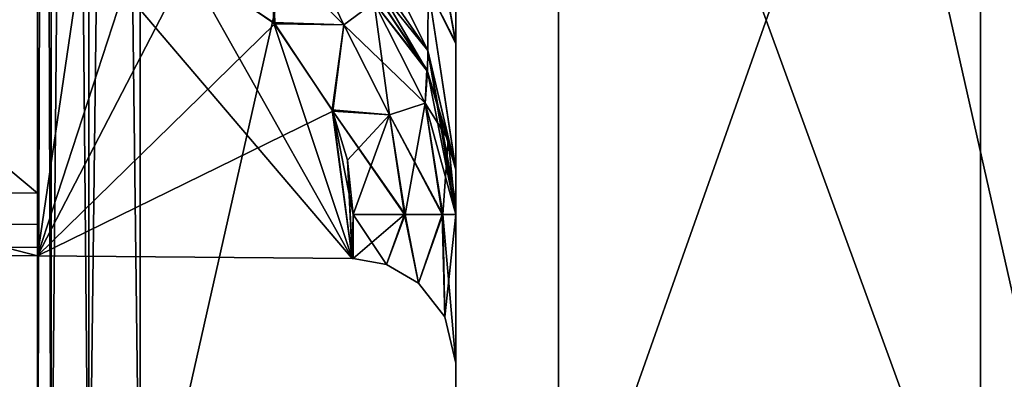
# Model space of a CAD drawing. Header units: millimetres. Extents: x -55 to 150, y -37 to 29.
# Tile 36 of 62: x 99.92 to 104.62, y -12.91 to -11.18. Entities that reach past the tile are written whole.
import ezdxf

# ---------------------------------------------------------------- set-up
doc = ezdxf.new("R2010")
doc.units = ezdxf.units.MM
doc.header["$LTSCALE"] = 81.481481
for name, color, linetype in [('125', 7, 'CONTINUOUS'), ('128', 7, 'CONTINUOUS'), ('137', 7, 'CONTINUOUS'), ('138', 7, 'CONTINUOUS'), ('144', 7, 'CONTINUOUS'), ('145', 7, 'CONTINUOUS'), ('149', 7, 'CONTINUOUS'), ('153', 7, 'CONTINUOUS'), ('154', 7, 'CONTINUOUS'), ('175', 7, 'CONTINUOUS'), ('176', 7, 'CONTINUOUS'), ('178', 7, 'CONTINUOUS'), ('179', 7, 'CONTINUOUS'), ('183', 7, 'CONTINUOUS'), ('184', 7, 'CONTINUOUS'), ('69', 7, 'CONTINUOUS'), ('71', 7, 'CONTINUOUS'), ('72', 7, 'CONTINUOUS'), ('73', 7, 'CONTINUOUS'), ('76', 7, 'CONTINUOUS'), ('80', 7, 'CONTINUOUS'), ('87', 7, 'CONTINUOUS'), ('91', 7, 'CONTINUOUS'), ('95', 7, 'CONTINUOUS')]:
    doc.layers.add(name, color=color, linetype=linetype)

msp = doc.modelspace()

# ---------------------------------------------------------------- linework, layer by layer
at = {"layer": '125', "color": 250, "linetype": 'Continuous', "true_color": 0x2f3335}
for points in [[(100, -12.0142, 13), (81.0782, -11.8491, 12.8349), (81.0773, -11.999, 12.7947), (100, -12.0142, 13)], [(100, -12.1642, 12.9598), (81.0773, -11.999, 12.7947), (81.0773, -12.1089, 12.6847), (100, -12.1642, 12.9598)], [(100, -12.1642, 12.9598), (100, -12.0142, 13), (81.0773, -11.999, 12.7947), (100, -12.1642, 12.9598)], [(100, -12.274, 12.85), (100, -12.1642, 12.9598), (81.0773, -12.1089, 12.6847), (100, -12.274, 12.85)], [(81.0782, -12.149, 12.5349), (100, -12.274, 12.85), (81.0773, -12.1089, 12.6847), (81.0782, -12.149, 12.5349)], [(81.0782, -12.149, 12.5349), (100, -12.3142, 12.7), (100, -12.274, 12.85), (81.0782, -12.149, 12.5349)]]:
    msp.add_3dface(points, dxfattribs=at)
at = {"layer": '128', "color": 250, "linetype": 'Continuous', "true_color": 0x2f3335}
for points in [[(63.9987, -11.7, -12.6858), (100, -12.1642, -12.9598), (63.9986, -11.85, -12.6456), (63.9987, -11.7, -12.6858)], [(100, -12.0142, -13), (100, -12.1642, -12.9598), (63.9987, -11.7, -12.6858), (100, -12.0142, -13)], [(100, -12.1642, -12.9598), (100, -12.274, -12.85), (63.9986, -11.85, -12.6456), (100, -12.1642, -12.9598)], [(63.9986, -11.85, -12.6456), (100, -12.274, -12.85), (63.9991, -11.9599, -12.5357), (63.9986, -11.85, -12.6456)], [(100, -12.274, -12.85), (100, -12.3142, -12.7), (63.9991, -11.9599, -12.5357), (100, -12.274, -12.85)], [(100, -12.3142, -12.7), (64, -12, -12.3858), (63.9991, -11.9599, -12.5357), (100, -12.3142, -12.7)]]:
    msp.add_3dface(points, dxfattribs=at)
at = {"layer": '137', "color": 250, "linetype": 'Continuous', "true_color": 0x2f3335}
for points in [[(101.8608, -11.4218, -5.7164), (101.4788, -10.8492, -10.0018), (101.4744, -10.8448, -5.7115), (101.8608, -11.4218, -5.7164)], [(101.865, -11.432, -10.0018), (101.4788, -10.8492, -10.0018), (101.8608, -11.4218, -5.7164), (101.865, -11.432, -10.0018)], [(101.4788, -10.8492, 10.0018), (101.865, -11.432, 10.0018), (101.4823, -10.8526, 5.7116), (101.4788, -10.8492, 10.0018)], [(101.4823, -10.8526, 5.7116), (101.865, -11.432, 10.0018), (101.8651, -11.4321, 5.7165), (101.4823, -10.8526, 5.7116)], [(101.9639, -11.7571, -5.7177), (101.865, -11.432, -10.0018), (101.8608, -11.4218, -5.7164), (101.9639, -11.7571, -5.7177)], [(102, -12.1159, -5.7182), (101.865, -11.432, -10.0018), (101.9639, -11.7571, -5.7177), (102, -12.1159, -5.7182)], [(102, -12.1159, -5.7182), (102, -12.1159, -10.0018), (101.865, -11.432, -10.0018), (102, -12.1159, -5.7182)], [(101.865, -11.432, 10.0018), (102, -12.1159, 10.0018), (101.8651, -11.4321, 5.7165), (101.865, -11.432, 10.0018)], [(102, -12.1159, 10.0018), (102, -12.1159, 5.7182), (101.8651, -11.4321, 5.7165), (102, -12.1159, 10.0018)]]:
    msp.add_3dface(points, dxfattribs=at)
at = {"layer": '138', "color": 250, "linetype": 'Continuous', "true_color": 0x2f3335}
for points in [[(102, -10.3863, 12.5891), (102, -11.2926, 11.9849), (101.8674, -10.5632, 11.7184), (102, -10.3863, 12.5891)], [(101.4817, -10.7769, 10.4765), (101.4832, -10.56, 10.9056), (101.8666, -11.332, 10.6569), (101.4817, -10.7769, 10.4765)], [(101.8666, -11.332, 10.6569), (101.4832, -10.56, 10.9056), (101.8674, -11.0326, 11.249), (101.8666, -11.332, 10.6569)], [(102, -11.2926, 11.9849), (101.8674, -11.0326, 11.249), (101.8674, -10.5632, 11.7184), (102, -11.2926, 11.9849)], [(101.865, -11.432, 10.0018), (101.4788, -10.8492, 10.0018), (101.4817, -10.7769, 10.4765), (101.865, -11.432, 10.0018)], [(101.865, -11.432, 10.0018), (101.4817, -10.7769, 10.4765), (101.8666, -11.332, 10.6569), (101.865, -11.432, 10.0018)], [(102, -11.8998, 11.0804), (101.8666, -11.332, 10.6569), (101.8674, -11.0326, 11.249), (102, -11.8998, 11.0804)], [(102, -11.2926, 11.9849), (102, -11.8998, 11.0804), (101.8674, -11.0326, 11.249), (102, -11.2926, 11.9849)], [(102, -12.1159, 10.0018), (101.865, -11.432, 10.0018), (101.8666, -11.332, 10.6569), (102, -12.1159, 10.0018)], [(102, -11.8998, 11.0804), (102, -12.0606, 10.5554), (101.8666, -11.332, 10.6569), (102, -11.8998, 11.0804)], [(102, -12.0606, 10.5554), (102, -12.1159, 10.0018), (101.8666, -11.332, 10.6569), (102, -12.0606, 10.5554)]]:
    msp.add_3dface(points, dxfattribs=at)
at = {"layer": '144', "color": 250, "linetype": 'Continuous', "true_color": 0x2f3335}
for points in [[(102, -11.299, -11.9785), (102, -10.3945, -12.5857), (101.8674, -10.5632, -11.7184), (102, -11.299, -11.9785)], [(102, -11.299, -11.9785), (101.8674, -10.5632, -11.7184), (101.8674, -11.0326, -11.249), (102, -11.299, -11.9785)], [(101.4817, -10.7769, -10.4765), (101.4788, -10.8492, -10.0018), (101.8666, -11.332, -10.6569), (101.4817, -10.7769, -10.4765)], [(101.8674, -11.0326, -11.249), (101.4817, -10.7769, -10.4765), (101.8666, -11.332, -10.6569), (101.8674, -11.0326, -11.249)], [(101.4788, -10.8492, -10.0018), (101.865, -11.432, -10.0018), (101.8666, -11.332, -10.6569), (101.4788, -10.8492, -10.0018)], [(102, -11.9033, -11.0722), (101.8674, -11.0326, -11.249), (101.8666, -11.332, -10.6569), (102, -11.9033, -11.0722)], [(102, -11.9033, -11.0722), (102, -11.299, -11.9785), (101.8674, -11.0326, -11.249), (102, -11.9033, -11.0722)], [(101.865, -11.432, -10.0018), (102, -11.9033, -11.0722), (101.8666, -11.332, -10.6569), (101.865, -11.432, -10.0018)], [(102, -12.1159, -10.0018), (102, -11.9033, -11.0722), (101.865, -11.432, -10.0018), (102, -12.1159, -10.0018)]]:
    msp.add_3dface(points, dxfattribs=at)
at = {"layer": '145', "color": 250, "linetype": 'Continuous', "true_color": 0x2f3335}
for points in [[(100, 6, 29.4214), (100, -14, 29.4214), (100.0654, -14, 29.6686), (100, 6, 29.4214)], [(100.0654, 6, 29.6686), (100, 6, 29.4214), (100.0654, -14, 29.6686), (100.0654, 6, 29.6686)], [(100.245, -14, 29.8515), (100.0654, 6, 29.6686), (100.0654, -14, 29.6686), (100.245, -14, 29.8515)], [(100.245, 6, 29.8515), (100.0654, 6, 29.6686), (100.245, -14, 29.8515), (100.245, 6, 29.8515)], [(100.4913, -14, 29.9213), (100.245, 6, 29.8515), (100.245, -14, 29.8515), (100.4913, -14, 29.9213)], [(100.4913, -14, 29.9213), (100.4913, 6, 29.9213), (100.245, 6, 29.8515), (100.4913, -14, 29.9213)]]:
    msp.add_3dface(points, dxfattribs=at)
at = {"layer": '149', "color": 250, "linetype": 'Continuous', "true_color": 0x2f3335}
for points in [[(100, -14, -29.4214), (100, 6, -29.4214), (100.0654, 6, -29.6686), (100, -14, -29.4214)], [(100.0654, -14, -29.6686), (100, -14, -29.4214), (100.0654, 6, -29.6686), (100.0654, -14, -29.6686)], [(100.245, -14, -29.8515), (100.0654, -14, -29.6686), (100.245, 6, -29.8515), (100.245, -14, -29.8515)], [(100.245, 6, -29.8515), (100.0654, -14, -29.6686), (100.0654, 6, -29.6686), (100.245, 6, -29.8515)], [(100.4913, 6, -29.9213), (100.4913, -14, -29.9213), (100.245, -14, -29.8515), (100.4913, 6, -29.9213)], [(100.4913, 6, -29.9213), (100.245, -14, -29.8515), (100.245, 6, -29.8515), (100.4913, 6, -29.9213)]]:
    msp.add_3dface(points, dxfattribs=at)
at = {"layer": '153', "color": 250, "linetype": 'Continuous', "true_color": 0x2f3335}
for points in [[(100, -12.3142, 5.192), (101.5044, -12.3273, 5.2183), (101.5044, -12.3273, -5.2183), (100, -12.3142, 5.192)], [(100, -12.3142, -5.192), (100, -12.3142, 5.192), (101.5044, -12.3273, -5.2183), (100, -12.3142, -5.192)]]:
    msp.add_3dface(points, dxfattribs=at)
at = {"layer": '154', "color": 250, "linetype": 'Continuous', "true_color": 0x2f3335}
for points in [[(101.5044, -12.3273, -5.2183), (101.5065, -12.3273, 5.2183), (101.5065, -12.3273, -5.2183), (101.5044, -12.3273, -5.2183)], [(101.5044, -12.3273, -5.2183), (101.5044, -12.3273, 5.2183), (101.5065, -12.3273, 5.2183), (101.5044, -12.3273, -5.2183)], [(101.5065, -12.3273, 5.2183), (101.5087, -12.3274, 5.2183), (101.5065, -12.3273, -5.2183), (101.5065, -12.3273, 5.2183)], [(101.5065, -12.3273, -5.2183), (101.5087, -12.3274, 5.2183), (101.5087, -12.3274, -5.2183), (101.5065, -12.3273, -5.2183)], [(101.5087, -12.3274, 5.2183), (101.6682, -12.3564, 5.2474), (101.5087, -12.3274, -5.2183), (101.5087, -12.3274, 5.2183)], [(101.5087, -12.3274, -5.2183), (101.6682, -12.3564, 5.2474), (101.6682, -12.3564, -5.2474), (101.5087, -12.3274, -5.2183)], [(101.6682, -12.3564, 5.2474), (101.8214, -12.4443, 5.3353), (101.6682, -12.3564, -5.2474), (101.6682, -12.3564, 5.2474)], [(101.6682, -12.3564, -5.2474), (101.8214, -12.4443, 5.3353), (101.8214, -12.4443, -5.3353), (101.6682, -12.3564, -5.2474)], [(101.8214, -12.4443, 5.3353), (101.9481, -12.6054, 5.4964), (101.8214, -12.4443, -5.3353), (101.8214, -12.4443, 5.3353)], [(101.8214, -12.4443, -5.3353), (101.9481, -12.6054, 5.4964), (101.9481, -12.6054, -5.4964), (101.8214, -12.4443, -5.3353)], [(101.9481, -12.6054, 5.4964), (102, -12.8273, 5.7183), (101.9481, -12.6054, -5.4964), (101.9481, -12.6054, 5.4964)], [(102, -12.8273, 5.7183), (102, -12.8273, -5.7183), (101.9481, -12.6054, -5.4964), (102, -12.8273, 5.7183)]]:
    msp.add_3dface(points, dxfattribs=at)
at = {"layer": '175', "color": 250, "linetype": 'Continuous', "true_color": 0x2f3335}
for points in [[(93.9995, -12.2618, -5.0873), (100, -12.3142, -5.192), (94.0126, -10.7619, -5.0873), (93.9995, -12.2618, -5.0873)], [(94.0126, -10.7619, -5.0873), (100, -12.3142, -5.192), (100.2201, -10.816, -5.1956), (94.0126, -10.7619, -5.0873)], [(100, -12.3142, -5.192), (101.5044, -12.3273, -5.2183), (100.2201, -10.816, -5.1956), (100, -12.3142, -5.192)], [(100.2201, -10.816, -5.1956), (101.5044, -12.3273, -5.2183), (100.7131, -10.9178, -5.2042), (100.2201, -10.816, -5.1956)], [(100.7131, -10.9178, -5.2042), (101.5044, -12.3273, -5.2183), (101.1291, -11.1979, -5.2115), (100.7131, -10.9178, -5.2042)], [(101.1291, -11.1979, -5.2115), (101.5044, -12.3273, -5.2183), (101.4082, -11.6147, -5.2165), (101.1291, -11.1979, -5.2115)], [(101.4082, -11.6147, -5.2165), (101.5044, -12.3273, -5.2183), (101.4826, -11.8568, -5.2178), (101.4082, -11.6147, -5.2165)], [(101.4826, -11.8568, -5.2178), (101.5065, -12.3273, -5.2183), (101.5087, -12.116, -5.2183), (101.4826, -11.8568, -5.2178)], [(101.5044, -12.3273, -5.2183), (101.5065, -12.3273, -5.2183), (101.4826, -11.8568, -5.2178), (101.5044, -12.3273, -5.2183)], [(101.5065, -12.3273, -5.2183), (101.5087, -12.3274, -5.2183), (101.5087, -12.116, -5.2183), (101.5065, -12.3273, -5.2183)]]:
    msp.add_3dface(points, dxfattribs=at)
at = {"layer": '176', "color": 250, "linetype": 'Continuous', "true_color": 0x2f3335}
for points in [[(100.2201, -10.816, 5.1956), (93.9995, -12.2618, 5.0873), (94.0126, -10.7619, 5.0873), (100.2201, -10.816, 5.1956)], [(100, -12.3142, 5.192), (93.9995, -12.2618, 5.0873), (100.2201, -10.816, 5.1956), (100, -12.3142, 5.192)], [(100.479, -10.8444, 5.2001), (100, -12.3142, 5.192), (100.2201, -10.816, 5.1956), (100.479, -10.8444, 5.2001)], [(100.7204, -10.9209, 5.2044), (100, -12.3142, 5.192), (100.479, -10.8444, 5.2001), (100.7204, -10.9209, 5.2044)], [(101.1348, -11.2036, 5.2116), (100, -12.3142, 5.192), (100.7204, -10.9209, 5.2044), (101.1348, -11.2036, 5.2116)], [(101.4113, -11.6221, 5.2165), (100, -12.3142, 5.192), (101.1348, -11.2036, 5.2116), (101.4113, -11.6221, 5.2165)], [(101.5044, -12.3273, 5.2183), (100, -12.3142, 5.192), (101.4113, -11.6221, 5.2165), (101.5044, -12.3273, 5.2183)], [(101.5087, -12.116, 5.2183), (101.5044, -12.3273, 5.2183), (101.4113, -11.6221, 5.2165), (101.5087, -12.116, 5.2183)], [(101.5065, -12.3273, 5.2183), (101.5044, -12.3273, 5.2183), (101.5087, -12.116, 5.2183), (101.5065, -12.3273, 5.2183)], [(101.5087, -12.3274, 5.2183), (101.5065, -12.3273, 5.2183), (101.5087, -12.116, 5.2183), (101.5087, -12.3274, 5.2183)]]:
    msp.add_3dface(points, dxfattribs=at)
at = {"layer": '178', "color": 250, "linetype": 'Continuous', "true_color": 0x2f3335}
for points in [[(101.5087, -12.3274, -5.2183), (101.6682, -12.3564, -5.2474), (101.5087, -12.116, -5.2183), (101.5087, -12.3274, -5.2183)], [(101.5087, -12.116, -5.2183), (101.6682, -12.3564, -5.2474), (101.755, -12.116, -5.2882), (101.5087, -12.116, -5.2183)], [(101.6682, -12.3564, -5.2474), (101.8214, -12.4443, -5.3353), (101.755, -12.116, -5.2882), (101.6682, -12.3564, -5.2474)], [(101.755, -12.116, -5.2882), (101.8214, -12.4443, -5.3353), (101.7573, -12.116, -5.2895), (101.755, -12.116, -5.2882)], [(101.7573, -12.116, -5.2895), (101.8214, -12.4443, -5.3353), (101.9345, -12.1159, -5.4708), (101.7573, -12.116, -5.2895)], [(101.8214, -12.4443, -5.3353), (101.9481, -12.6054, -5.4964), (101.9345, -12.1159, -5.4708), (101.8214, -12.4443, -5.3353)], [(101.9345, -12.1159, -5.4708), (101.9481, -12.6054, -5.4964), (101.9373, -12.1159, -5.4758), (101.9345, -12.1159, -5.4708)], [(102, -12.8273, -5.7183), (102, -12.1159, -5.7182), (101.9373, -12.1159, -5.4758), (102, -12.8273, -5.7183)], [(101.9481, -12.6054, -5.4964), (102, -12.8273, -5.7183), (101.9373, -12.1159, -5.4758), (101.9481, -12.6054, -5.4964)]]:
    msp.add_3dface(points, dxfattribs=at)
at = {"layer": '179', "color": 250, "linetype": 'Continuous', "true_color": 0x2f3335}
for points in [[(101.4645, -11.2094, -5.2843), (101.2302, -10.7192, -5.4633), (101.125, -10.8669, -5.2783), (101.4645, -11.2094, -5.2843)], [(101.6098, -11.1021, -5.47), (101.2302, -10.7192, -5.4633), (101.4645, -11.2094, -5.2843), (101.6098, -11.1021, -5.47)], [(100.7131, -10.9178, -5.2042), (101.1291, -11.1979, -5.2115), (101.125, -10.8669, -5.2783), (100.7131, -10.9178, -5.2042)], [(101.1291, -11.1979, -5.2115), (101.4645, -11.2094, -5.2843), (101.125, -10.8669, -5.2783), (101.1291, -11.1979, -5.2115)], [(101.8608, -11.4218, -5.7164), (101.4744, -10.8448, -5.7115), (101.6098, -11.1021, -5.47), (101.8608, -11.4218, -5.7164)], [(101.6823, -11.6396, -5.2881), (101.6098, -11.1021, -5.47), (101.4645, -11.2094, -5.2843), (101.6823, -11.6396, -5.2881)], [(101.8534, -11.5832, -5.4743), (101.6098, -11.1021, -5.47), (101.6823, -11.6396, -5.2881), (101.8534, -11.5832, -5.4743)], [(101.8534, -11.5832, -5.4743), (101.8608, -11.4218, -5.7164), (101.6098, -11.1021, -5.47), (101.8534, -11.5832, -5.4743)], [(101.1291, -11.1979, -5.2115), (101.4082, -11.6147, -5.2165), (101.4645, -11.2094, -5.2843), (101.1291, -11.1979, -5.2115)], [(101.4082, -11.6147, -5.2165), (101.6823, -11.6396, -5.2881), (101.4645, -11.2094, -5.2843), (101.4082, -11.6147, -5.2165)], [(101.9639, -11.7571, -5.7177), (101.8608, -11.4218, -5.7164), (101.8534, -11.5832, -5.4743), (101.9639, -11.7571, -5.7177)], [(101.4082, -11.6147, -5.2165), (101.4826, -11.8568, -5.2178), (101.6823, -11.6396, -5.2881), (101.4082, -11.6147, -5.2165)], [(101.7573, -12.116, -5.2895), (101.8534, -11.5832, -5.4743), (101.6823, -11.6396, -5.2881), (101.7573, -12.116, -5.2895)], [(101.7573, -12.116, -5.2895), (101.9345, -12.1159, -5.4708), (101.8534, -11.5832, -5.4743), (101.7573, -12.116, -5.2895)], [(101.9345, -12.1159, -5.4708), (101.9373, -12.1159, -5.4758), (101.8534, -11.5832, -5.4743), (101.9345, -12.1159, -5.4708)], [(101.9373, -12.1159, -5.4758), (101.9639, -11.7571, -5.7177), (101.8534, -11.5832, -5.4743), (101.9373, -12.1159, -5.4758)], [(101.4826, -11.8568, -5.2178), (101.5087, -12.116, -5.2183), (101.6823, -11.6396, -5.2881), (101.4826, -11.8568, -5.2178)], [(101.5087, -12.116, -5.2183), (101.755, -12.116, -5.2882), (101.6823, -11.6396, -5.2881), (101.5087, -12.116, -5.2183)], [(101.755, -12.116, -5.2882), (101.7573, -12.116, -5.2895), (101.6823, -11.6396, -5.2881), (101.755, -12.116, -5.2882)], [(102, -12.1159, -5.7182), (101.9639, -11.7571, -5.7177), (101.9373, -12.1159, -5.4758), (102, -12.1159, -5.7182)]]:
    msp.add_3dface(points, dxfattribs=at)
at = {"layer": '183', "color": 250, "linetype": 'Continuous', "true_color": 0x2f3335}
for points in [[(101.1348, -11.2036, 5.2116), (100.7204, -10.9209, 5.2044), (101.125, -10.8669, 5.2783), (101.1348, -11.2036, 5.2116)], [(101.125, -10.8669, 5.2783), (101.6098, -11.1021, 5.47), (101.4645, -11.2094, 5.2843), (101.125, -10.8669, 5.2783)], [(101.1348, -11.2036, 5.2116), (101.125, -10.8669, 5.2783), (101.4645, -11.2094, 5.2843), (101.1348, -11.2036, 5.2116)], [(101.4823, -10.8526, 5.7116), (101.8651, -11.4321, 5.7165), (101.6098, -11.1021, 5.47), (101.4823, -10.8526, 5.7116)], [(101.6098, -11.1021, 5.47), (101.8534, -11.5832, 5.4743), (101.4645, -11.2094, 5.2843), (101.6098, -11.1021, 5.47)], [(101.6098, -11.1021, 5.47), (101.8651, -11.4321, 5.7165), (101.8534, -11.5832, 5.4743), (101.6098, -11.1021, 5.47)], [(101.4113, -11.6221, 5.2165), (101.1348, -11.2036, 5.2116), (101.4645, -11.2094, 5.2843), (101.4113, -11.6221, 5.2165)], [(101.4113, -11.6221, 5.2165), (101.4645, -11.2094, 5.2843), (101.6823, -11.6396, 5.2881), (101.4113, -11.6221, 5.2165)], [(101.4645, -11.2094, 5.2843), (101.8534, -11.5832, 5.4743), (101.6823, -11.6396, 5.2881), (101.4645, -11.2094, 5.2843)], [(101.8651, -11.4321, 5.7165), (102, -12.1159, 5.7182), (101.8534, -11.5832, 5.4743), (101.8651, -11.4321, 5.7165)], [(101.4113, -11.6221, 5.2165), (101.6823, -11.6396, 5.2881), (101.7573, -12.116, 5.2895), (101.4113, -11.6221, 5.2165)], [(101.5087, -12.116, 5.2183), (101.4113, -11.6221, 5.2165), (101.755, -12.116, 5.2882), (101.5087, -12.116, 5.2183)], [(101.4113, -11.6221, 5.2165), (101.7573, -12.116, 5.2895), (101.755, -12.116, 5.2882), (101.4113, -11.6221, 5.2165)], [(101.8534, -11.5832, 5.4743), (101.9373, -12.1159, 5.4758), (101.6823, -11.6396, 5.2881), (101.8534, -11.5832, 5.4743)], [(101.8534, -11.5832, 5.4743), (102, -12.1159, 5.7182), (101.9373, -12.1159, 5.4758), (101.8534, -11.5832, 5.4743)], [(101.6823, -11.6396, 5.2881), (101.9373, -12.1159, 5.4758), (101.9345, -12.1159, 5.4708), (101.6823, -11.6396, 5.2881)], [(101.7573, -12.116, 5.2895), (101.6823, -11.6396, 5.2881), (101.9345, -12.1159, 5.4708), (101.7573, -12.116, 5.2895)]]:
    msp.add_3dface(points, dxfattribs=at)
at = {"layer": '184', "color": 250, "linetype": 'Continuous', "true_color": 0x2f3335}
for points in [[(101.6682, -12.3564, 5.2474), (101.5087, -12.3274, 5.2183), (101.755, -12.116, 5.2882), (101.6682, -12.3564, 5.2474)], [(101.5087, -12.3274, 5.2183), (101.5087, -12.116, 5.2183), (101.755, -12.116, 5.2882), (101.5087, -12.3274, 5.2183)], [(101.7573, -12.116, 5.2895), (101.6682, -12.3564, 5.2474), (101.755, -12.116, 5.2882), (101.7573, -12.116, 5.2895)], [(101.8214, -12.4443, 5.3353), (101.6682, -12.3564, 5.2474), (101.7573, -12.116, 5.2895), (101.8214, -12.4443, 5.3353)], [(101.8214, -12.4443, 5.3353), (101.7573, -12.116, 5.2895), (101.9345, -12.1159, 5.4708), (101.8214, -12.4443, 5.3353)], [(101.9373, -12.1159, 5.4758), (101.8214, -12.4443, 5.3353), (101.9345, -12.1159, 5.4708), (101.9373, -12.1159, 5.4758)], [(101.9481, -12.6054, 5.4964), (101.8214, -12.4443, 5.3353), (101.9373, -12.1159, 5.4758), (101.9481, -12.6054, 5.4964)], [(102, -12.1159, 5.7182), (101.9481, -12.6054, 5.4964), (101.9373, -12.1159, 5.4758), (102, -12.1159, 5.7182)], [(102, -12.1159, 5.7182), (102, -12.8273, 5.7183), (101.9481, -12.6054, 5.4964), (102, -12.1159, 5.7182)]]:
    msp.add_3dface(points, dxfattribs=at)
at = {"layer": '69', "color": 250, "linetype": 'Continuous', "true_color": 0x2f3335}
for points in [[(64, -12, -12.3858), (100, -12.3142, -12.7), (64, -12, -0.8), (64, -12, -12.3858)], [(64, -12, -0.8), (100, -12.3142, -12.7), (72.9952, -12.0785, -0.8), (64, -12, -0.8)], [(72.9952, -12.0785, -0.8), (100, -12.3142, -12.7), (72.9987, -12.0785, -0.8), (72.9952, -12.0785, -0.8)], [(72.9987, -12.0785, -0.8), (100, -12.3142, -12.7), (73.0022, -12.0786, -0.8), (72.9987, -12.0785, -0.8)], [(73.0022, -12.0786, -0.8), (100, -12.3142, -12.7), (81.0782, -12.149, -0.7295), (73.0022, -12.0786, -0.8)], [(81.0782, -12.149, 12.5349), (100, -12.3142, 5.192), (100, -12.3142, 12.7), (81.0782, -12.149, 12.5349)], [(93.9995, -12.2618, 5.0873), (100, -12.3142, 5.192), (81.0782, -12.149, 12.5349), (93.9995, -12.2618, 5.0873)], [(100, -12.3142, -12.7), (90.7802, -12.2337, -3.8658), (81.0782, -12.149, -0.7295), (100, -12.3142, -12.7)], [(92.2834, -12.2468, -4.7571), (90.7802, -12.2337, -3.8658), (100, -12.3142, -12.7), (92.2834, -12.2468, -4.7571)], [(93.9995, -12.2618, -5.0873), (92.2834, -12.2468, -4.7571), (100, -12.3142, -12.7), (93.9995, -12.2618, -5.0873)], [(100, -12.3142, -5.192), (93.9995, -12.2618, -5.0873), (100, -12.3142, -12.7), (100, -12.3142, -5.192)]]:
    msp.add_3dface(points, dxfattribs=at)
at = {"layer": '71', "color": 250, "linetype": 'Continuous', "true_color": 0x2f3335}
for points in [[(100, 10.4214, -25), (100, -0.7391, -19.1677), (100, -12.0142, -13), (100, 10.4214, -25)], [(100, 4.0142, -13), (100, 10.4214, -25), (100, -12.0142, -13), (100, 4.0142, -13)], [(100, 10.0849, 26.6918), (100, -17.6763, 27.4563), (100, 9.6763, 27.4563), (100, 10.0849, 26.6918)], [(100, -4, 26.9125), (100, -17.6763, 27.4563), (100, 10.0849, 26.6918), (100, -4, 26.9125)], [(100, -17.6763, -27.4563), (100, -18.0849, -26.6918), (100, 9.6763, -27.4563), (100, -17.6763, -27.4563)], [(100, 9.1264, -28.1264), (100, -17.6763, -27.4563), (100, 9.6763, -27.4563), (100, 9.1264, -28.1264)], [(100, -18.0849, -26.6918), (100, -4, -26.9125), (100, 9.6763, -27.4563), (100, -18.0849, -26.6918)], [(100, 9.6763, 27.4563), (100, -17.1264, 28.1264), (100, 9.1264, 28.1264), (100, 9.6763, 27.4563)], [(100, -17.6763, 27.4563), (100, -17.1264, 28.1264), (100, 9.6763, 27.4563), (100, -17.6763, 27.4563)], [(100, -17.1264, -28.1264), (100, -17.6763, -27.4563), (100, 9.1264, -28.1264), (100, -17.1264, -28.1264)], [(100, 8.4563, -28.6763), (100, -17.1264, -28.1264), (100, 9.1264, -28.1264), (100, 8.4563, -28.6763)], [(100, -17.1264, 28.1264), (100, -16.4563, 28.6763), (100, 9.1264, 28.1264), (100, -17.1264, 28.1264)], [(100, 9.1264, 28.1264), (100, -16.4563, 28.6763), (100, 8.4563, 28.6763), (100, 9.1264, 28.1264)], [(100, 7.6918, -29.0849), (100, -16.4563, -28.6763), (100, 8.4563, -28.6763), (100, 7.6918, -29.0849)], [(100, -16.4563, -28.6763), (100, -17.1264, -28.1264), (100, 8.4563, -28.6763), (100, -16.4563, -28.6763)], [(100, 8.4563, 28.6763), (100, -15.6918, 29.0849), (100, 7.6918, 29.0849), (100, 8.4563, 28.6763)], [(100, -16.4563, 28.6763), (100, -15.6918, 29.0849), (100, 8.4563, 28.6763), (100, -16.4563, 28.6763)], [(100, 6.8624, -29.3365), (100, -15.6918, -29.0849), (100, 7.6918, -29.0849), (100, 6.8624, -29.3365)], [(100, -15.6918, -29.0849), (100, -16.4563, -28.6763), (100, 7.6918, -29.0849), (100, -15.6918, -29.0849)], [(100, -15.6918, 29.0849), (100, -14.8624, 29.3365), (100, 7.6918, 29.0849), (100, -15.6918, 29.0849)], [(100, 7.6918, 29.0849), (100, -14.8624, 29.3365), (100, 6.8624, 29.3365), (100, 7.6918, 29.0849)], [(100, -14.8624, -29.3365), (100, -15.6918, -29.0849), (100, 6.8624, -29.3365), (100, -14.8624, -29.3365)], [(100, 6, -29.4214), (100, -14.8624, -29.3365), (100, 6.8624, -29.3365), (100, 6, -29.4214)], [(100, -14, 29.4214), (100, 6, 29.4214), (100, 6.8624, 29.3365), (100, -14, 29.4214)], [(100, -14.8624, 29.3365), (100, -14, 29.4214), (100, 6.8624, 29.3365), (100, -14.8624, 29.3365)], [(100, -14, -29.4214), (100, -14.8624, -29.3365), (100, 6, -29.4214), (100, -14, -29.4214)], [(100, -12.0142, 13), (100, -18.4214, 25), (100, 4.0142, 13), (100, -12.0142, 13)], [(100, -18.4214, 25), (100, -7.2609, 19.1677), (100, 4.0142, 13), (100, -18.4214, 25)], [(100, -0.7391, -19.1677), (100, -2.2572, -19.0078), (100, -12.0142, -13), (100, -0.7391, -19.1677)], [(100, -12.0142, -13), (100, -2.2572, -19.0078), (100, -12.1642, -12.9598), (100, -12.0142, -13)], [(100, -2.2572, -19.0078), (100, -5.7428, -19.0078), (100, -12.1642, -12.9598), (100, -2.2572, -19.0078)], [(100, -6.4572, -26.8001), (100, -4, -26.9125), (100, -18.0849, -26.6918), (100, -6.4572, -26.8001)], [(100, -4, 26.9125), (100, -6.4572, 26.8001), (100, -17.6763, 27.4563), (100, -4, 26.9125)], [(100, -5.7428, -19.0078), (100, -7.2609, -19.1677), (100, -12.1642, -12.9598), (100, -5.7428, -19.0078)], [(100, -7.921, -26.3668), (100, -6.4572, -26.8001), (100, -18.0849, -26.6918), (100, -7.921, -26.3668)], [(100, -6.4572, 26.8001), (100, -7.921, 26.3668), (100, -18.0849, 26.6918), (100, -6.4572, 26.8001)], [(100, -17.6763, 27.4563), (100, -6.4572, 26.8001), (100, -18.0849, 26.6918), (100, -17.6763, 27.4563)], [(100, -7.2609, -19.1677), (100, -8.6024, -19.8964), (100, -12.274, -12.85), (100, -7.2609, -19.1677)], [(100, -12.1642, -12.9598), (100, -7.2609, -19.1677), (100, -12.274, -12.85), (100, -12.1642, -12.9598)], [(100, -8.6024, 19.8964), (100, -7.2609, 19.1677), (100, -18.4214, 25), (100, -8.6024, 19.8964)], [(100, -18.3365, -25.8624), (100, -7.921, -26.3668), (100, -18.0849, -26.6918), (100, -18.3365, -25.8624)], [(100, -9.1076, -25.4063), (100, -7.921, -26.3668), (100, -18.3365, -25.8624), (100, -9.1076, -25.4063)], [(100, -18.0849, 26.6918), (100, -7.921, 26.3668), (100, -18.3365, 25.8624), (100, -18.0849, 26.6918)], [(100, -7.921, 26.3668), (100, -9.1076, 25.4063), (100, -18.3365, 25.8624), (100, -7.921, 26.3668)], [(100, -8.6024, -19.8964), (100, -9.5628, -21.0829), (100, -12.274, -12.85), (100, -8.6024, -19.8964)], [(100, -9.5628, 21.0829), (100, -8.6024, 19.8964), (100, -18.4214, 25), (100, -9.5628, 21.0829)], [(100, -18.4214, -25), (100, -9.1076, -25.4063), (100, -18.3365, -25.8624), (100, -18.4214, -25)], [(100, -9.8363, -24.0649), (100, -9.1076, -25.4063), (100, -18.4214, -25), (100, -9.8363, -24.0649)], [(100, -18.3365, 25.8624), (100, -9.1076, 25.4063), (100, -18.4214, 25), (100, -18.3365, 25.8624)], [(100, -9.1076, 25.4063), (100, -9.8363, 24.0649), (100, -18.4214, 25), (100, -9.1076, 25.4063)], [(100, -9.5628, -21.0829), (100, -9.9961, -22.5467), (100, -12.274, -12.85), (100, -9.5628, -21.0829)], [(100, -9.9961, 22.5467), (100, -9.5628, 21.0829), (100, -18.4214, 25), (100, -9.9961, 22.5467)], [(100, -9.8363, 24.0649), (100, -9.9961, 22.5467), (100, -18.4214, 25), (100, -9.8363, 24.0649)], [(100, -9.8363, -24.0649), (100, -12.3142, -12.7), (100, -9.9961, -22.5467), (100, -9.8363, -24.0649)], [(100, -12.3142, -12.7), (100, -9.8363, -24.0649), (100, -18.4214, -25), (100, -12.3142, -12.7)], [(100, -9.9961, -22.5467), (100, -12.3142, -12.7), (100, -12.274, -12.85), (100, -9.9961, -22.5467)], [(100, -12.1642, 12.9598), (100, -18.4214, 25), (100, -12.0142, 13), (100, -12.1642, 12.9598)], [(100, -12.274, 12.85), (100, -18.4214, 25), (100, -12.1642, 12.9598), (100, -12.274, 12.85)], [(100, -12.3142, 12.7), (100, -18.4214, 25), (100, -12.274, 12.85), (100, -12.3142, 12.7)], [(100, -12.3142, -5.192), (100, -12.3142, -12.7), (100, -18.4214, 25), (100, -12.3142, -5.192)], [(100, -18.4214, 25), (100, -12.3142, -12.7), (100, -18.4214, -25), (100, -18.4214, 25)], [(100, -12.3142, 12.7), (100, -12.3142, 5.192), (100, -18.4214, 25), (100, -12.3142, 12.7)], [(100, -12.3142, 5.192), (100, -12.3142, -5.192), (100, -18.4214, 25), (100, -12.3142, 5.192)]]:
    msp.add_3dface(points, dxfattribs=at)
at = {"layer": '72', "color": 250, "linetype": 'Continuous', "true_color": 0x2f3335}
for points in [[(100, 4.0142, -13), (100, -12.0142, -13), (63.9987, -11.7, -12.6858), (100, 4.0142, -13)], [(68.8026, -7.2346, -12.7277), (100, 4.0142, -13), (63.9987, -11.7, -12.6858), (68.8026, -7.2346, -12.7277)]]:
    msp.add_3dface(points, dxfattribs=at)
at = {"layer": '73', "color": 250, "linetype": 'Continuous', "true_color": 0x2f3335}
for points in [[(100, -12.0142, 13), (100, 4.0142, 13), (81.0782, 3.8491, 12.8349), (100, -12.0142, 13)], [(100, -12.0142, 13), (81.0782, 3.8491, 12.8349), (81.0782, -11.8491, 12.8349), (100, -12.0142, 13)]]:
    msp.add_3dface(points, dxfattribs=at)
at = {"layer": '76', "color": 250, "linetype": 'Continuous', "true_color": 0x2f3335}
for points in [[(100.4913, 6, -29.9213), (105, 6, -30), (105, -14, -30), (100.4913, 6, -29.9213)], [(100.4913, -14, -29.9213), (100.4913, 6, -29.9213), (105, -14, -30), (100.4913, -14, -29.9213)]]:
    msp.add_3dface(points, dxfattribs=at)
at = {"layer": '80', "color": 250, "linetype": 'Continuous', "true_color": 0x2f3335}
for points in [[(100.4913, 6, 29.9213), (100.4913, -14, 29.9213), (105, 6, 30), (100.4913, 6, 29.9213)], [(100.4913, -14, 29.9213), (105, -14, 30), (105, 6, 30), (100.4913, -14, 29.9213)]]:
    msp.add_3dface(points, dxfattribs=at)
at = {"layer": '87', "color": 250, "linetype": 'Continuous', "true_color": 0x2f3335}
for points in [[(102, -11.2926, 11.9849), (102, -10.3863, 12.5891), (102, -6.5169, 17.8428), (102, -11.2926, 11.9849)], [(102, -7.3761, 17.9886), (102, -11.2926, 11.9849), (102, -6.5169, 17.8428), (102, -7.3761, 17.9886)], [(102, -11.8998, 11.0804), (102, -11.2926, 11.9849), (102, -7.3761, 17.9886), (102, -11.8998, 11.0804)], [(102, -8.9569, 18.7055), (102, -11.8998, 11.0804), (102, -7.3761, 17.9886), (102, -8.9569, 18.7055)], [(102, -8.4582, 27.456), (102, -14.9397, 27.2691), (102, -8.4582, 27.4014), (102, -8.4582, 27.456)], [(102, -14, 27.456), (102, -14.9397, 27.2691), (102, -8.4582, 27.456), (102, -14, 27.456)], [(102, -8.4582, 27.4014), (102, -15.7366, 26.7366), (102, -9.8355, 26.3441), (102, -8.4582, 27.4014)], [(102, -8.4582, -27.456), (102, -8.4582, -27.4014), (102, -14, -27.456), (102, -8.4582, -27.456)], [(102, -14, -27.456), (102, -8.4582, -27.4014), (102, -14.9397, -27.2691), (102, -14, -27.456)], [(102, -14.9397, 27.2691), (102, -15.7366, 26.7366), (102, -8.4582, 27.4014), (102, -14.9397, 27.2691)], [(102, -8.4582, -27.4014), (102, -9.8353, -26.3442), (102, -14.9397, -27.2691), (102, -8.4582, -27.4014)], [(102, -8.9528, -18.7028), (102, -9.316, -12.8017), (102, -16.456, -25), (102, -8.9528, -18.7028)], [(102, -10.2017, -19.9098), (102, -8.9528, -18.7028), (102, -16.456, -25), (102, -10.2017, -19.9098)], [(102, -10.204, 19.913), (102, -11.8998, 11.0804), (102, -8.9569, 18.7055), (102, -10.204, 19.913)], [(102, -9.316, -12.8017), (102, -9.8696, -12.7465), (102, -16.456, -25), (102, -9.316, -12.8017)], [(102, -9.8353, -26.3442), (102, -10.7761, -24.8844), (102, -16.2691, -25.9397), (102, -9.8353, -26.3442)], [(102, -14.9397, -27.2691), (102, -9.8353, -26.3442), (102, -15.7366, -26.7366), (102, -14.9397, -27.2691)], [(102, -15.7366, -26.7366), (102, -9.8353, -26.3442), (102, -16.2691, -25.9397), (102, -15.7366, -26.7366)], [(102, -16.2691, 25.9397), (102, -16.456, 25), (102, -9.8355, 26.3441), (102, -16.2691, 25.9397)], [(102, -15.7366, 26.7366), (102, -16.2691, 25.9397), (102, -9.8355, 26.3441), (102, -15.7366, 26.7366)], [(102, -9.8355, 26.3441), (102, -16.456, 25), (102, -10.7759, 24.885), (102, -9.8355, 26.3441)], [(102, -9.8696, -12.7465), (102, -10.3945, -12.5857), (102, -16.456, -25), (102, -9.8696, -12.7465)], [(102, -10.9708, -21.4673), (102, -10.2017, -19.9098), (102, -16.456, -25), (102, -10.9708, -21.4673)], [(102, -10.9716, 21.47), (102, -12.0606, 10.5554), (102, -10.204, 19.913), (102, -10.9716, 21.47)], [(102, -12.0606, 10.5554), (102, -11.8998, 11.0804), (102, -10.204, 19.913), (102, -12.0606, 10.5554)], [(102, -10.3945, -12.5857), (102, -11.299, -11.9785), (102, -16.456, -25), (102, -10.3945, -12.5857)], [(102, -10.7759, 24.885), (102, -16.456, 25), (102, -11.1699, 23.1945), (102, -10.7759, 24.885)], [(102, -10.7761, -24.8844), (102, -11.17, -23.1927), (102, -16.456, -25), (102, -10.7761, -24.8844)], [(102, -16.2691, -25.9397), (102, -10.7761, -24.8844), (102, -16.456, -25), (102, -16.2691, -25.9397)], [(102, -11.17, -23.1927), (102, -10.9708, -21.4673), (102, -16.456, -25), (102, -11.17, -23.1927)], [(102, -10.9716, 21.47), (102, -11.1699, 23.1945), (102, -12.8273, 5.7183), (102, -10.9716, 21.47)], [(102, -12.8273, 5.7183), (102, -12.0606, 10.5554), (102, -10.9716, 21.47), (102, -12.8273, 5.7183)], [(102, -16.456, -25), (102, -12.8273, 5.7183), (102, -11.1699, 23.1945), (102, -16.456, -25)], [(102, -16.456, 25), (102, -16.456, -25), (102, -11.1699, 23.1945), (102, -16.456, 25)], [(102, -11.299, -11.9785), (102, -11.9033, -11.0722), (102, -16.456, -25), (102, -11.299, -11.9785)], [(102, -11.9033, -11.0722), (102, -12.1159, -10.0018), (102, -16.456, -25), (102, -11.9033, -11.0722)], [(102, -12.0606, 10.5554), (102, -12.8273, 5.7183), (102, -12.1159, 10.0018), (102, -12.0606, 10.5554)], [(102, -12.1159, -10.0018), (102, -12.8273, -5.7183), (102, -16.456, -25), (102, -12.1159, -10.0018)], [(102, -12.1159, -5.7182), (102, -12.8273, -5.7183), (102, -12.1159, -10.0018), (102, -12.1159, -5.7182)], [(102, -12.1159, 10.0018), (102, -12.8273, 5.7183), (102, -12.1159, 5.7182), (102, -12.1159, 10.0018)], [(102, -12.8273, -5.7183), (102, -12.8273, 5.7183), (102, -16.456, -25), (102, -12.8273, -5.7183)]]:
    msp.add_3dface(points, dxfattribs=at)
at = {"layer": '91', "color": 250, "linetype": 'Continuous', "true_color": 0x2f3335}
for points in [[(104.5087, -14, -27.9911), (104.5087, -8.2817, -27.9911), (102.4913, -14, -27.9559), (104.5087, -14, -27.9911)], [(102.4913, -14, -27.9559), (104.5087, -8.2817, -27.9911), (102.4913, -8.4582, -27.9559), (102.4913, -14, -27.9559)]]:
    msp.add_3dface(points, dxfattribs=at)
at = {"layer": '95', "color": 250, "linetype": 'Continuous', "true_color": 0x2f3335}
for points in [[(104.5087, -8.2817, 27.9911), (104.5087, -14, 27.9911), (102.4913, -8.4582, 27.9559), (104.5087, -8.2817, 27.9911)], [(104.5087, -14, 27.9911), (102.4913, -14, 27.9559), (102.4913, -8.4582, 27.9559), (104.5087, -14, 27.9911)]]:
    msp.add_3dface(points, dxfattribs=at)

doc.saveas('drawing.dxf')
